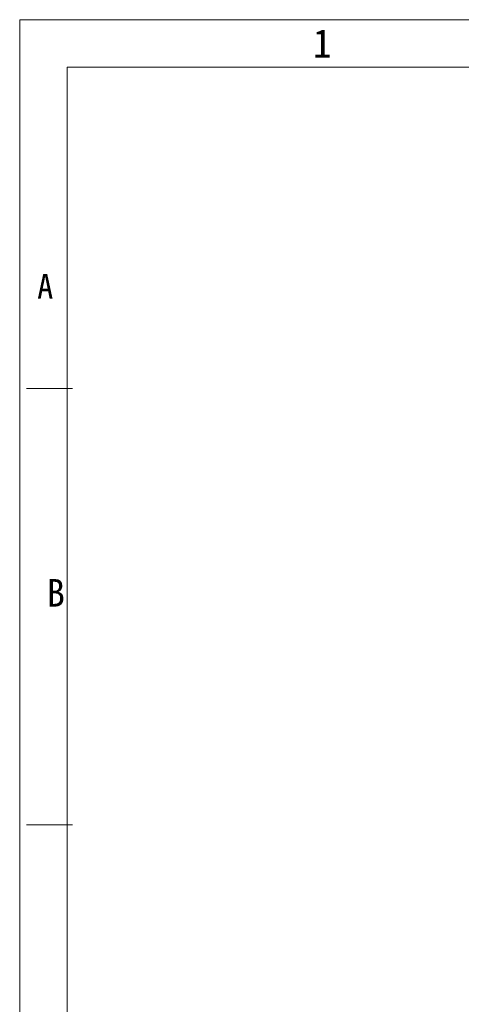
# Model space of a CAD drawing. Header units: millimetres. Extents: x -24622 to 2314, y -1603 to 2287.
# Tile 164 of 236: x -609 to -144, y 1251 to 2287. Entities that reach past the tile are written whole.
import ezdxf
from ezdxf.enums import TextEntityAlignment as Align

# ---------------------------------------------------------------- set-up
doc = ezdxf.new("R2010")
doc.units = ezdxf.units.MM
doc.layers.add('用户自定义1', color=4, linetype='Continuous', lineweight=13)
doc.styles.add('样式 2', font='simkai.ttf', dxfattribs={"width": 0.95})

msp = doc.modelspace()

# ---------------------------------------------------------------- linework, layer by layer
at = {"layer": '用户自定义1', "color": 0, "lineweight": 15, "ltscale": 0.3}
for p, q in [((-609.496, 2187.247), (-609.496, 2287.353)), ((-559.443, 2237.3), (2263.549, 2237.3)), ((-559.443, 2187.247), (-559.443, 2237.3)), ((-609.496, 235.178), (-609.496, 2187.247)), ((-559.443, 285.231), (-559.443, 2187.247)), ((-602.242, 1899.162), (-553.881, 1899.162)), ((-602.242, 1439.738), (-553.881, 1439.738)), ((-602.242, 1439.738), (-553.881, 1439.738))]:
    msp.add_line(p, q, dxfattribs=at)
msp.add_lwpolyline([(-609.496, 2287.353), (2113.39, 2287.353), (2313.602, 2287.353)], dxfattribs=at)

# ---------------------------------------------------------------- texts
at = {"layer": '用户自定义1', "color": 0, "lineweight": 15, "ltscale": 0.3, "style": '样式 2', "width": 0.95}
for s, height, p in [('1', 30.032, (-290.825, 2247.311)), ('A', 26.115, (-582.61, 1993.564)), ('B', 29.016, (-571.332, 1669.45))]:
    msp.add_text(s, height=height, dxfattribs=at).set_placement(p, align=Align.CENTER)

doc.saveas('drawing.dxf')
